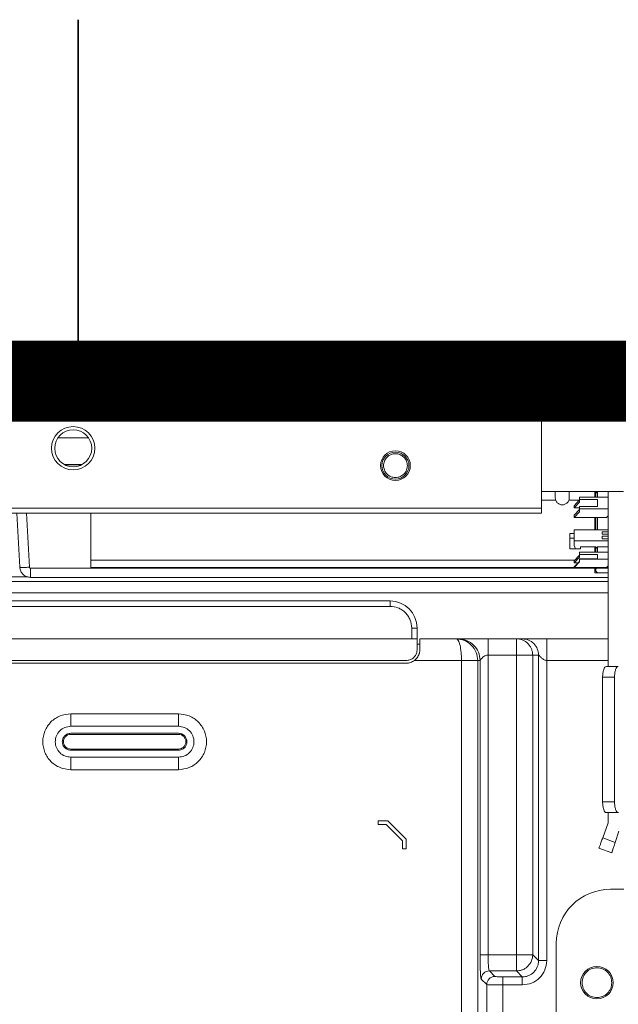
# Model space of a CAD drawing. Header units: millimetres. Extents: x 40090 to 187415, y -53271 to 40260.
# Tile 186 of 256: x 70355 to 70465, y 33724 to 33906. Entities that reach past the tile are written whole.
import ezdxf

# ---------------------------------------------------------------- set-up
doc = ezdxf.new("R2010")
doc.units = ezdxf.units.MM
doc.linetypes.add('ACAD_ISO12W100', pattern=[21, 12, -3, 0, -3, 0, -3])
doc.layers.add('AVM_kabelová_trasa_podlaha', color=3, linetype='ACAD_ISO12W100', lineweight=30)
doc.layers.add('AVM_projekce', color=240, linetype='Continuous')

# ---------------------------------------------------------------- blocks, each defined once
blk = doc.blocks.new('SB885ix-top')
at = {"linetype": 'Continuous', "lineweight": 15}
for p, q in [((-108.36, 0), (-176.2, 0)), ((-107.2, 0), (-108.36, 0)), ((-108.36, -0.3), (-108.36, 0)), ((-107.2, 0), (-107.2, -0.3)), ((-169, -0.3), (-66.62, -0.3)), ((-66.62, -23.35), (-66.62, -0.3)), ((63.87, -0.3), (-66.62, -0.3)), ((-66.62, -2.3), (63.87, -2.3)), ((-155.94, -10.39), (-150.25, -10.39)), ((-151.46, -15.31), (-154.73, -15.31)), ((-151.49, -15.33), (-154.7, -15.33)), ((-66.62, -20.3), (-51.47, -20.3)), ((-64.09, -20.3), (-64.09, -21.44)), ((-61.5, -21.44), (-61.5, -20.3)), ((-59.6, -21.3), (-59.6, -21.74)), ((-59.6, -21.3), (-54.33, -21.3)), ((-59.6, -21.74), (-56.3, -21.74)), ((-59.6, -22.27), (-59.6, -21.74)), ((-56.8, -20.3), (-56.8, -21.3)), ((-56.6, -20.44), (-56.8, -20.44)), ((-56.8, -20.47), (-56.6, -20.47)), ((-56.8, -20.86), (-56.6, -20.86)), ((-56.6, -21.09), (-56.8, -21.09)), ((-56.6, -20.6), (-56.3, -20.3)), ((-56.6, -20.6), (-56.6, -20.3)), ((-56.3, -21.74), (-56.3, -23.05)), ((-54.33, -20.3), (-54.33, -52.6)), ((-66.62, -23.35), (-167.79, -23.35)), ((-64.01, -21.87), (-66.62, -21.87)), ((-66.62, -24.3), (-66.62, -23.35)), ((-59.63, -21.87), (-61.58, -21.87)), ((-60.6, -22.9), (-59.6, -21.83)), ((-60.6, -23.33), (-59.6, -22.27)), ((-60.6, -23.33), (-60.6, -22.9)), ((-59.6, -23.33), (-60.6, -23.33)), ((-59.6, -23.58), (-60.6, -24.64)), ((-56.3, -23.05), (-59.6, -23.05)), ((-59.6, -23.05), (-59.6, -23.48)), ((-59.6, -23.48), (-59.6, -24.02)), ((-54.33, -23.48), (-59.6, -23.48)), ((-66.62, -24.3), (-167.79, -24.3)), ((-163.49, -24.3), (-162.97, -34.27)), ((-161.17, -34.27), (-161.69, -24.3)), ((-149.84, -24.3), (-149.84, -34.29)), ((-60.6, -25.08), (-59.6, -24.02)), ((-60.6, -25.08), (-60.6, -24.64)), ((-56.8, -25.08), (-60.6, -25.08)), ((-56.8, -25.08), (-56.8, -27.37)), ((-56.8, -25.08), (-54.6, -25.08)), ((-56.6, -25.08), (-56.6, -27.37)), ((-56.3, -25.08), (-56.3, -27.37)), ((-54.33, -24.79), (-54.6, -25.08)), ((-61.4, -28.07), (-60.6, -28.07)), ((-61.4, -30.85), (-61.4, -28.07)), ((-60.6, -28.92), (-61.4, -28.92)), ((-60.6, -27.37), (-54.33, -27.37)), ((-60.6, -27.37), (-60.6, -29.42)), ((-55.4, -27.73), (-54.33, -27.73)), ((-55.4, -28.18), (-55.4, -27.73)), ((-54.33, -28.18), (-55.4, -28.18)), ((-55.4, -29.05), (-55.4, -28.54)), ((-55.4, -28.54), (-54.33, -28.54)), ((-54.33, -29.05), (-55.4, -29.05)), ((-59.4, -30.85), (-61.4, -30.85)), ((-60.6, -30.27), (-60.6, -29.42)), ((-54.33, -29.42), (-60.6, -29.42)), ((-60.38, -30.85), (-60.6, -30.27)), ((-59.4, -30.48), (-59.4, -30.85)), ((-59.4, -30.48), (-56.6, -30.48)), ((-56.8, -30.48), (-56.8, -31.49)), ((-56.3, -30.48), (-56.6, -30.8)), ((-56.6, -30.48), (-56.6, -30.8)), ((-56.6, -30.8), (-56.6, -31.49)), ((-56.3, -30.48), (-56.3, -31.49)), ((-54.33, -30.48), (-56.3, -30.48)), ((-60.6, -33.08), (-59.6, -32.02)), ((-60.6, -33.46), (-59.6, -32.42)), ((-59.6, -31.9), (-59.6, -31.49)), ((-59.6, -31.49), (-54.33, -31.49)), ((-59.6, -31.9), (-56.3, -31.9)), ((-59.6, -32.42), (-59.6, -31.9)), ((-56.3, -32.71), (-59.6, -32.71)), ((-59.6, -32.71), (-59.6, -32.79)), ((-56.3, -32.71), (-56.3, -31.9)), ((-162.97, -34.27), (-162.91, -34.28)), ((-56.8, -34.46), (-160.97, -34.46)), ((-149.84, -32.97), (-60.49, -32.97)), ((-149.84, -34.29), (-56.8, -34.29)), ((-60.6, -33.08), (-60.6, -33.46)), ((-60.6, -34.22), (-59.6, -33.21)), ((-59.6, -33.29), (-60.6, -34.29)), ((-60.6, -33.46), (-59.85, -33.46)), ((-60.6, -34.22), (-60.6, -34.29)), ((-60.6, -34.29), (-56.8, -34.29)), ((-59.6, -32.79), (-59.6, -33.29)), ((-54.33, -32.79), (-59.6, -32.79)), ((-56.8, -34.29), (-56.8, -34.46)), ((-56.8, -34.29), (-56.8, -34.29)), ((-56.8, -34.29), (-54.6, -34.29)), ((-56.8, -34.46), (-56.8, -35.28)), ((-56.6, -34.59), (-56.6, -34.29)), ((-56.47, -34.46), (-56.6, -34.59)), ((-56.3, -34.29), (-56.47, -34.46)), ((-54.33, -34.46), (-56.47, -34.46)), ((-56.3, -34.29), (-54.33, -34.29)), ((-54.33, -34.02), (-54.6, -34.29)), ((-161.47, -36.05), (-928.57, -36.05)), ((-160.97, -36.16), (-54.33, -36.16)), ((-54.33, -35.28), (-56.8, -35.28)), ((-56.6, -34.99), (-56.6, -34.59)), ((-56.3, -35.28), (-56.6, -34.99)), ((-56.3, -35.28), (-54.33, -35.28)), ((-54.33, -36.88), (-990.96, -36.88)), ((-54.33, -38.99), (-990.96, -38.99)), ((-164.59, -40.5), (-94.6, -40.5)), ((-164.59, -41.5), (-94.6, -41.5)), ((-94.6, -40.5), (-94.6, -41.5)), ((-89.6, -45.5), (-90.6, -45.5)), ((-90.6, -45.5), (-90.6, -47.5)), ((-89.6, -45.5), (-89.6, -47.5)), ((-89.6, -47.5), (-177.59, -47.5)), ((-89.6, -47.5), (-89.6, -49.5)), ((-89.1, -48.5), (-89.6, -48.5)), ((-82.35, -47.5), (-89.1, -47.5)), ((-82.35, -47.5), (-81.98, -47.5)), ((-76.48, -47.5), (-71.25, -47.5)), ((-76.48, -47.5), (-76.48, -50.5)), ((-71.25, -47.5), (-70.17, -47.5)), ((-65.67, -47.5), (-54.33, -47.5)), ((-65.67, -47.5), (-65.67, -51.5)), ((-76.48, -50.5), (-76.48, -105.84)), ((-76.48, -50.5), (-71.25, -50.5)), ((-71.25, -105.84), (-71.25, -50.5)), ((-68.26, -50.5), (-68.26, -105.84)), ((-68.26, -50.5), (-67.17, -50.5)), ((-67.17, -106.93), (-67.17, -50.5)), ((-91.6, -51.5), (-177.59, -51.5)), ((-91.6, -52), (-177.59, -52)), ((-90.1, -51.5), (-81.41, -51.5)), ((-81.41, -122.69), (-81.41, -51.5)), ((-78.41, -122.69), (-78.41, -51.5)), ((-78.41, -51.5), (-77.98, -51.5)), ((-77.98, -105.84), (-77.98, -51.5)), ((-65.67, -51.5), (-65.67, -106.93)), ((-65.67, -51.5), (-54.33, -51.5)), ((-52.46, -52.6), (-54.66, -52.6)), ((-55.35, -54.6), (-53.14, -54.6)), ((-55.35, -77.6), (-55.35, -54.6)), ((-53.14, -77.6), (-53.14, -54.6)), ((-153.54, -61.34), (-133.64, -61.34)), ((-153.54, -61.34), (-153.54, -63.65)), ((-133.64, -61.34), (-133.64, -63.65)), ((-153.54, -63.65), (-133.64, -63.65)), ((-153.54, -64.94), (-133.64, -64.94)), ((-133.64, -65.15), (-153.54, -65.15)), ((-153.54, -67.85), (-133.64, -67.85)), ((-133.64, -68.06), (-153.54, -68.06)), ((-133.64, -69.35), (-153.54, -69.35)), ((-153.54, -69.35), (-153.54, -71.66)), ((-133.64, -71.66), (-133.64, -69.35)), ((-133.64, -71.66), (-153.54, -71.66)), ((-53.14, -77.6), (-55.35, -77.6)), ((-52.46, -79.6), (-54.66, -79.6)), ((-54.33, -79.6), (-54.33, -81.5)), ((-52.43, -79.6), (-52.46, -79.6)), ((-96.8, -81.1), (-96.8, -81.8)), ((-96.8, -81.1), (-95.01, -81.1)), ((-96.8, -81.8), (-95.3, -81.8)), ((-92.3, -84.8), (-95.3, -81.8)), ((-95.01, -81.1), (-91.6, -84.51)), ((-55.33, -84.26), (-54.33, -81.5)), ((-53.03, -85.1), (-52.35, -83.04)), ((-92.3, -86.3), (-92.3, -84.8)), ((-91.6, -84.51), (-91.6, -86.3)), ((-55.33, -84.26), (-53.03, -85.1)), ((-91.6, -86.3), (-92.3, -86.3)), ((-56.02, -86.14), (-53.67, -87)), ((-53.9, -93.76), (-51.43, -93.76)), ((-63.9, -103.75), (-63.9, -123.9)), ((-76.48, -105.84), (-71.25, -105.84)), ((-68.26, -105.84), (-67.17, -106.93)), ((-76.26, -108.83), (-71.25, -108.83)), ((-76.26, -108.83), (-75.25, -109.85)), ((-71.25, -108.83), (-70.17, -109.92)), ((-77.76, -110.33), (-76.75, -111.34)), ((-73.75, -109.92), (-70.17, -109.92)), ((-73.75, -111.42), (-73.75, -109.92)), ((-76.75, -111.34), (-76.75, -124.35)), ((-73.75, -111.42), (-73.75, -130.34)), ((-70.17, -111.42), (-73.75, -111.42))]:
    blk.add_line(p, q, dxfattribs=at)
for centre, radius in [((-153.09, -12.3), 4), ((-153.09, -12.3), 3.42), ((-93.6, -15.5), 2.75), ((-93.6, -15.5), 2.5), ((-56.4, -111), 3)]:
    blk.add_circle(centre, radius, dxfattribs=at)
for centre, radius, start, end in [((-94.6, -45.5), 5, 0, 90), ((-71.25, -50.49), 2.99, 44.9512, 89.9932), ((-53.9, -103.75), 10, 90, 180), ((-71.26, -105.83), 3, 314.9867, 359.8241), ((-75.24, -111.35), 1.5, 90.1837, 179.8164)]:
    blk.add_arc(centre, radius, start, end, dxfattribs=at)
for points, knots in [([(-95.8, -15.5), (-95.77, -15.22), (-95.72, -14.8), (-95.45, -14.28), (-95.16, -13.93), (-94.81, -13.65), (-94.3, -13.38), (-93.6, -13.25), (-92.89, -13.38), (-92.38, -13.65), (-92.03, -13.93), (-91.75, -14.28), (-91.47, -14.8), (-91.43, -15.22), (-91.4, -15.5)], [0, 0, 0, 0, 0.119722, 0.1849, 0.25, 0.315178, 0.380279, 0.5, 0.619722, 0.684899, 0.75, 0.815178, 0.880279, 1, 1, 1, 1]), ([(-91.4, -15.5), (-91.43, -15.78), (-91.47, -16.2), (-91.75, -16.72), (-92.03, -17.07), (-92.38, -17.35), (-92.89, -17.62), (-93.6, -17.75), (-94.3, -17.62), (-94.81, -17.35), (-95.16, -17.07), (-95.45, -16.72), (-95.72, -16.2), (-95.77, -15.78), (-95.8, -15.5)], [0, 0, 0, 0, 0.1197214, 0.1848997, 0.2500001, 0.3151781, 0.3802783, 0.4999998, 0.6197213, 0.6848997, 0.7500001, 0.8151785, 0.8802785, 1, 1, 1, 1]), ([(-64.09, -21.44), (-64.07, -21.61), (-64.03, -21.95), (-63.73, -22.39), (-63.31, -22.67), (-62.8, -22.78), (-62.29, -22.67), (-61.86, -22.39), (-61.56, -21.95), (-61.52, -21.61), (-61.5, -21.44)], [0, 0, 0, 0, 0.125, 0.25, 0.375, 0.5, 0.625, 0.75, 0.875, 1, 1, 1, 1]), ([(-56.6, -21.3), (-56.6, -21.19), (-56.6, -20.67), (-56.6, -20.63), (-56.6, -20.6)], [0, 0, 0, 0, 0.210602, 1, 1, 1, 1]), ([(-56.3, -20.3), (-56.3, -20.35), (-56.3, -20.42), (-56.3, -21.07), (-56.3, -21.3)], [0, 0, 0, 0, 0.659713, 1, 1, 1, 1]), ([(-162.95, -34.28), (-162.91, -34.53), (-162.82, -35.02), (-162.36, -35.64), (-161.72, -36.07), (-161.22, -36.12), (-160.97, -36.15)], [0, 0, 0, 0, 0.250005, 0.499963, 0.749987, 1, 1, 1, 1]), ([(-162.91, -34.28), (-162.9, -34.28), (-162.84, -34.3), (-162.46, -34.31), (-161.88, -34.3), (-161.4, -34.28), (-161.17, -34.27)], [0, 0, 0, 0, 0.173223, 0.448821, 0.724405, 1, 1, 1, 1]), ([(-160.97, -34.46), (-160.99, -34.45), (-161.05, -34.45), (-161.11, -34.4), (-161.16, -34.34), (-161.16, -34.29), (-161.17, -34.27)], [0, 0, 0, 0, 0.25046, 0.499604, 0.747593, 1, 1, 1, 1]), ([(-160.97, -34.46), (-160.97, -34.58), (-160.97, -34.82), (-160.97, -35.17), (-160.97, -35.48), (-160.97, -35.74), (-160.97, -35.95), (-160.97, -36.09), (-160.97, -36.13), (-160.97, -36.15)], [0, 0, 0, 0, 0.14548, 0.290956, 0.436436, 0.581924, 0.727401, 0.872864, 1, 1, 1, 1]), ([(-160.97, -36.15), (-160.97, -36.15), (-160.97, -36.16), (-160.97, -36.16), (-160.97, -36.15)], [0, 0, 0, 0, 0.21676, 1, 1, 1, 1]), ([(-94.6, -41.5), (-94.09, -41.55), (-93.32, -41.63), (-92.39, -42.13), (-91.75, -42.65), (-91.23, -43.29), (-90.73, -44.22), (-90.65, -45), (-90.6, -45.5)], [0, 0, 0, 0, 0.239457, 0.368361, 0.5, 0.631639, 0.760543, 1, 1, 1, 1]), ([(-89.1, -47.5), (-89.1, -47.52), (-89.1, -47.58), (-89.1, -48), (-89.1, -48.63), (-89.1, -49.21), (-89.1, -49.5)], [0, 0, 0, 0, 0.249999, 0.500007, 0.749999, 1, 1, 1, 1]), ([(-81.41, -51.5), (-81.42, -50.98), (-81.45, -49.94), (-81.66, -48.62), (-81.98, -47.68), (-82.23, -47.56), (-82.35, -47.5)], [0, 0, 0, 0, 0.242989, 0.490307, 0.74331, 1, 1, 1, 1]), ([(-78.41, -51.5), (-78.47, -50.98), (-78.58, -49.94), (-79.49, -48.62), (-80.79, -47.68), (-81.83, -47.56), (-82.35, -47.5)], [0, 0, 0, 0, 0.24298, 0.490299, 0.74331, 1, 1, 1, 1]), ([(-81.98, -47.5), (-81.45, -47.56), (-80.41, -47.68), (-79.09, -48.6), (-78.16, -49.93), (-78.04, -50.97), (-77.98, -51.5)], [0, 0, 0, 0, 0.25, 0.5, 0.75, 1, 1, 1, 1]), ([(-81.98, -47.5), (-81.94, -47.5), (-81.88, -47.5), (-81.54, -47.5), (-81.01, -47.5), (-80.29, -47.5), (-79.4, -47.5), (-78.13, -47.5), (-77.12, -47.5), (-76.48, -47.5)], [0, 0, 0, 0, 0.101703, 0.21417, 0.337481, 0.46882, 0.60627, 0.750963, 1, 1, 1, 1]), ([(-71.25, -50.5), (-71.25, -50.1), (-71.25, -49.32), (-71.25, -48.33), (-71.25, -47.63), (-71.25, -47.54), (-71.25, -47.5)], [0, 0, 0, 0, 0.250001, 0.500006, 0.749999, 1, 1, 1, 1]), ([(-70.17, -47.5), (-70.1, -47.5), (-69.99, -47.5), (-69.43, -47.5), (-68.83, -47.5), (-68.09, -47.5), (-67.29, -47.5), (-66.48, -47.5), (-65.93, -47.5), (-65.67, -47.5)], [0, 0, 0, 0, 0.249038, 0.393729, 0.53118, 0.662519, 0.785829, 0.898296, 1, 1, 1, 1]), ([(-70.17, -47.5), (-69.78, -47.54), (-68.99, -47.63), (-68, -48.33), (-67.31, -49.32), (-67.22, -50.1), (-67.17, -50.5)], [0, 0, 0, 0, 0.25, 0.5, 0.75, 1, 1, 1, 1]), ([(-69.14, -48.38), (-69.01, -48.52), (-68.74, -48.82), (-68.47, -49.34), (-68.29, -49.91), (-68.27, -50.3), (-68.26, -50.5)], [0, 0, 0, 0, 0.25, 0.5, 0.75, 1, 1, 1, 1]), ([(-91.6, -51.5), (-91.37, -51.48), (-90.92, -51.43), (-90.33, -51.09), (-89.89, -50.6), (-89.63, -50.03), (-89.61, -49.67), (-89.6, -49.5)], [0, 0, 0, 0, 0.208253, 0.416551, 0.622694, 0.82045, 1, 1, 1, 1]), ([(-89.1, -49.5), (-89.11, -49.68), (-89.13, -50.04), (-89.32, -50.59), (-89.64, -51.1), (-89.94, -51.37), (-90.1, -51.5)], [0, 0, 0, 0, 0.251082, 0.502684, 0.748219, 1, 1, 1, 1]), ([(-89.1, -49.5), (-89.11, -49.71), (-89.13, -50.12), (-89.44, -50.81), (-89.77, -51.27), (-90, -51.41), (-90.02, -51.43)], [0, 0, 0, 0, 0.333374, 0.668548, 0.968854, 1, 1, 1, 1]), ([(-77.98, -51.5), (-77.97, -51.49), (-77.96, -51.47), (-77.89, -51.36), (-77.81, -51.25), (-77.71, -51.14), (-77.59, -51.01), (-77.39, -50.84), (-77.11, -50.66), (-76.8, -50.53), (-76.58, -50.51), (-76.48, -50.5)], [0, 0, 0, 0, 0.085291, 0.186644, 0.306716, 0.355368, 0.441964, 0.587802, 0.742263, 0.884786, 1, 1, 1, 1]), ([(-71.25, -50.5), (-70.87, -50.5), (-70.11, -50.5), (-69.14, -50.5), (-68.44, -50.5), (-68.32, -50.5), (-68.26, -50.5)], [0, 0, 0, 0, 0.250001, 0.5, 0.750007, 1, 1, 1, 1]), ([(-67.17, -50.5), (-67.16, -50.51), (-67.14, -50.53), (-67.02, -50.66), (-66.84, -50.84), (-66.55, -51.09), (-66.23, -51.32), (-65.9, -51.47), (-65.75, -51.49), (-65.67, -51.5)], [0, 0, 0, 0, 0.115318, 0.257987, 0.412602, 0.558573, 0.813181, 0.914634, 1, 1, 1, 1]), ([(-90.1, -51.5), (-90.33, -51.64), (-90.79, -51.93), (-91.33, -51.98), (-91.6, -52)], [0, 0, 0, 0, 0.4999996, 1, 1, 1, 1]), ([(-81.41, -51.5), (-81.03, -51.5), (-80.27, -51.5), (-79.3, -51.5), (-78.6, -51.5), (-78.47, -51.5), (-78.41, -51.5)], [0, 0, 0, 0, 0.250001, 0.5, 0.750008, 1, 1, 1, 1]), ([(-55.35, -54.6), (-55.34, -54.34), (-55.32, -53.81), (-55.16, -53.15), (-54.93, -52.69), (-54.75, -52.63), (-54.66, -52.6)], [0, 0, 0, 0, 0.2500001, 0.4999996, 0.750008, 1, 1, 1, 1]), ([(-53.14, -54.6), (-53.13, -54.34), (-53.11, -53.81), (-52.95, -53.15), (-52.72, -52.69), (-52.55, -52.63), (-52.46, -52.6)], [0, 0, 0, 0, 0.250002, 0.5, 0.749992, 1, 1, 1, 1]), ([(-153.54, -71.66), (-154.22, -71.58), (-155.57, -71.42), (-157.29, -70.23), (-158.43, -68.53), (-158.84, -66.5), (-158.43, -64.47), (-157.29, -62.76), (-155.57, -61.57), (-154.22, -61.42), (-153.54, -61.34)], [0, 0, 0, 0, 0.125, 0.25, 0.375, 0.5, 0.625, 0.75, 0.875, 1, 1, 1, 1]), ([(-133.64, -61.34), (-132.97, -61.42), (-131.62, -61.57), (-129.9, -62.76), (-128.75, -64.47), (-128.35, -66.5), (-128.75, -68.53), (-129.9, -70.23), (-131.62, -71.42), (-132.97, -71.58), (-133.64, -71.66)], [0, 0, 0, 0, 0.125, 0.25, 0.375, 0.5, 0.625, 0.75, 0.875, 1, 1, 1, 1]), ([(-153.54, -69.35), (-153.92, -69.3), (-154.66, -69.22), (-155.61, -68.56), (-156.25, -67.62), (-156.47, -66.5), (-156.25, -65.38), (-155.61, -64.44), (-154.66, -63.78), (-153.92, -63.69), (-153.54, -63.65)], [0, 0, 0, 0, 0.125, 0.25, 0.375, 0.5, 0.625, 0.75, 0.875, 1, 1, 1, 1]), ([(-133.64, -63.65), (-133.27, -63.69), (-132.53, -63.78), (-131.58, -64.44), (-130.94, -65.38), (-130.72, -66.5), (-130.94, -67.62), (-131.58, -68.56), (-132.53, -69.22), (-133.27, -69.3), (-133.64, -69.35)], [0, 0, 0, 0, 0.125, 0.25, 0.375, 0.5, 0.625, 0.75, 0.875, 1, 1, 1, 1]), ([(-153.54, -68.06), (-153.75, -68.03), (-154.16, -67.99), (-154.68, -67.63), (-155.02, -67.11), (-155.14, -66.5), (-155.02, -65.88), (-154.68, -65.37), (-154.16, -65.01), (-153.75, -64.96), (-153.54, -64.94)], [0, 0, 0, 0, 0.125, 0.25, 0.375, 0.5, 0.625, 0.75, 0.875, 1, 1, 1, 1]), ([(-153.54, -65.15), (-153.72, -65.17), (-154.07, -65.21), (-154.52, -65.52), (-154.82, -65.97), (-154.93, -66.5), (-154.82, -67.03), (-154.52, -67.47), (-154.07, -67.79), (-153.72, -67.83), (-153.54, -67.85)], [0, 0, 0, 0, 0.125, 0.249999, 0.375, 0.5, 0.625, 0.75, 0.875, 1, 1, 1, 1]), ([(-133.64, -64.94), (-133.44, -64.96), (-133.03, -65.01), (-132.51, -65.37), (-132.17, -65.88), (-132.04, -66.5), (-132.17, -67.11), (-132.51, -67.63), (-133.03, -67.99), (-133.44, -68.03), (-133.64, -68.06)], [0, 0, 0, 0, 0.125, 0.25, 0.375, 0.5, 0.625, 0.75, 0.875, 1, 1, 1, 1]), ([(-133.64, -67.85), (-133.47, -67.83), (-133.11, -67.79), (-132.67, -67.47), (-132.37, -67.03), (-132.26, -66.5), (-132.37, -65.97), (-132.67, -65.52), (-133.11, -65.21), (-133.47, -65.17), (-133.64, -65.15)], [0, 0, 0, 0, 0.125, 0.25, 0.375, 0.5, 0.625, 0.750001, 0.875, 1, 1, 1, 1]), ([(-54.66, -79.6), (-54.75, -79.57), (-54.93, -79.51), (-55.16, -79.04), (-55.32, -78.38), (-55.34, -77.86), (-55.35, -77.6)], [0, 0, 0, 0, 0.249992, 0.5, 0.75, 1, 1, 1, 1]), ([(-52.46, -79.6), (-52.55, -79.57), (-52.72, -79.51), (-52.95, -79.04), (-53.11, -78.38), (-53.13, -77.86), (-53.14, -77.6)], [0, 0, 0, 0, 0.250009, 0.500002, 0.750001, 1, 1, 1, 1]), ([(-56.02, -86.14), (-56.01, -86.11), (-55.99, -86.06), (-55.83, -85.62), (-55.6, -85), (-55.42, -84.51), (-55.33, -84.26)], [0, 0, 0, 0, 0.2499887, 0.499993, 0.7499989, 1, 1, 1, 1]), ([(-53.03, -85.1), (-53.08, -85.24), (-53.17, -85.51), (-53.33, -85.98), (-53.49, -86.47), (-53.6, -86.8), (-53.66, -86.97), (-53.67, -86.99), (-53.67, -87)], [0, 0, 0, 0, 0.1448, 0.270472, 0.500032, 0.729572, 0.855209, 1, 1, 1, 1]), ([(-77.98, -105.84), (-77.98, -106.41), (-77.97, -107.55), (-77.92, -109), (-77.85, -110.05), (-77.79, -110.24), (-77.76, -110.33)], [0, 0, 0, 0, 0.2493329, 0.4994966, 0.74994, 1, 1, 1, 1]), ([(-76.48, -105.84), (-76.67, -105.84), (-77.05, -105.84), (-77.54, -105.84), (-77.89, -105.84), (-77.95, -105.84), (-77.98, -105.84)], [0, 0, 0, 0, 0.250001, 0.499991, 0.749997, 1, 1, 1, 1]), ([(-76.48, -105.84), (-76.48, -106.21), (-76.47, -106.97), (-76.43, -107.9), (-76.37, -108.46), (-76.31, -108.76), (-76.28, -108.81), (-76.26, -108.83)], [0, 0, 0, 0, 0.242877, 0.498475, 0.714108, 0.84837, 1, 1, 1, 1]), ([(-71.25, -105.84), (-70.87, -105.84), (-70.11, -105.84), (-69.14, -105.84), (-68.44, -105.84), (-68.32, -105.84), (-68.26, -105.84)], [0, 0, 0, 0, 0.250001, 0.5, 0.750007, 1, 1, 1, 1]), ([(-71.25, -108.83), (-71.25, -108.77), (-71.25, -108.65), (-71.25, -107.95), (-71.25, -106.98), (-71.25, -106.22), (-71.25, -105.84)], [0, 0, 0, 0, 0.249993, 0.5, 0.749999, 1, 1, 1, 1]), ([(-70.17, -109.92), (-69.96, -109.91), (-69.56, -109.89), (-68.81, -109.64), (-67.99, -109.1), (-67.45, -108.28), (-67.21, -107.53), (-67.18, -107.13), (-67.17, -106.93)], [0, 0, 0, 0, 0.130571, 0.257594, 0.500065, 0.74246, 0.869454, 1, 1, 1, 1]), ([(-65.67, -106.93), (-65.74, -107.51), (-65.88, -108.69), (-66.91, -110.18), (-68.4, -111.22), (-69.58, -111.35), (-70.17, -111.42)], [0, 0, 0, 0, 0.2498259, 0.499939, 0.7500307, 1, 1, 1, 1]), ([(-65.67, -106.93), (-65.86, -106.93), (-66.24, -106.93), (-66.73, -106.93), (-67.08, -106.93), (-67.14, -106.93), (-67.17, -106.93)], [0, 0, 0, 0, 0.249994, 0.499996, 0.749999, 1, 1, 1, 1]), ([(-76.26, -108.83), (-76.45, -108.85), (-76.74, -108.89), (-77.09, -109.07), (-77.33, -109.27), (-77.52, -109.51), (-77.71, -109.85), (-77.74, -110.14), (-77.76, -110.33)], [0, 0, 0, 0, 0.239494, 0.368384, 0.5, 0.631613, 0.760504, 1, 1, 1, 1]), ([(-69.14, -107.95), (-69.29, -108.09), (-69.58, -108.35), (-70.1, -108.62), (-70.67, -108.8), (-71.06, -108.82), (-71.25, -108.83)], [0, 0, 0, 0, 0.25, 0.5, 0.75, 1, 1, 1, 1]), ([(-59.15, -111), (-59.11, -110.64), (-59.02, -109.92), (-58.39, -109), (-57.48, -108.39), (-56.4, -108.17), (-55.32, -108.39), (-54.41, -109), (-53.77, -109.92), (-53.69, -110.64), (-53.65, -111)], [0, 0, 0, 0, 0.125, 0.25, 0.375, 0.5, 0.625, 0.75, 0.875, 1, 1, 1, 1]), ([(-75.25, -109.85), (-75.22, -109.86), (-75.16, -109.88), (-74.81, -109.9), (-74.32, -109.92), (-73.94, -109.92), (-73.75, -109.92)], [0, 0, 0, 0, 0.250166, 0.500277, 0.750216, 1, 1, 1, 1]), ([(-70.17, -109.92), (-70.17, -109.95), (-70.17, -110.01), (-70.17, -110.36), (-70.17, -110.85), (-70.17, -111.23), (-70.17, -111.42)], [0, 0, 0, 0, 0.249981, 0.499989, 0.749997, 1, 1, 1, 1]), ([(-76.75, -111.34), (-76.72, -111.35), (-76.67, -111.36), (-76.37, -111.38), (-75.82, -111.4), (-74.88, -111.42), (-74.12, -111.42), (-73.75, -111.42)], [0, 0, 0, 0, 0.151342, 0.285405, 0.500859, 0.756709, 1, 1, 1, 1]), ([(-53.65, -111), (-53.69, -111.36), (-53.77, -112.08), (-54.41, -112.99), (-55.32, -113.6), (-56.4, -113.82), (-57.48, -113.6), (-58.39, -112.99), (-59.02, -112.08), (-59.11, -111.36), (-59.15, -111)], [0, 0, 0, 0, 0.125, 0.25, 0.375, 0.5, 0.625, 0.75, 0.875, 1, 1, 1, 1])]:
    blk.add_open_spline(points, degree=3, knots=knots, dxfattribs=at)

msp = doc.modelspace()

# ---------------------------------------------------------------- linework, layer by layer
at = {"layer": 'AVM_kabelová_trasa_podlaha', "const_width": 15}
msp.add_lwpolyline([(70479.8, 33838.9), (67982.02, 33838.9), (67896.06, 33868.32)], dxfattribs=at)
at = {"layer": 'AVM_projekce'}
msp.add_lwpolyline([(70365.78, 33835.66), (70365.78, 33835.66), (70365.78, 33905.66), (70365.78, 33905.66)], close=True, dxfattribs=at)

# ---------------------------------------------------------------- block references
msp.add_blockref('SB885ix-top', (70517.94, 33838.8), dxfattribs=at)

doc.saveas('drawing.dxf')
